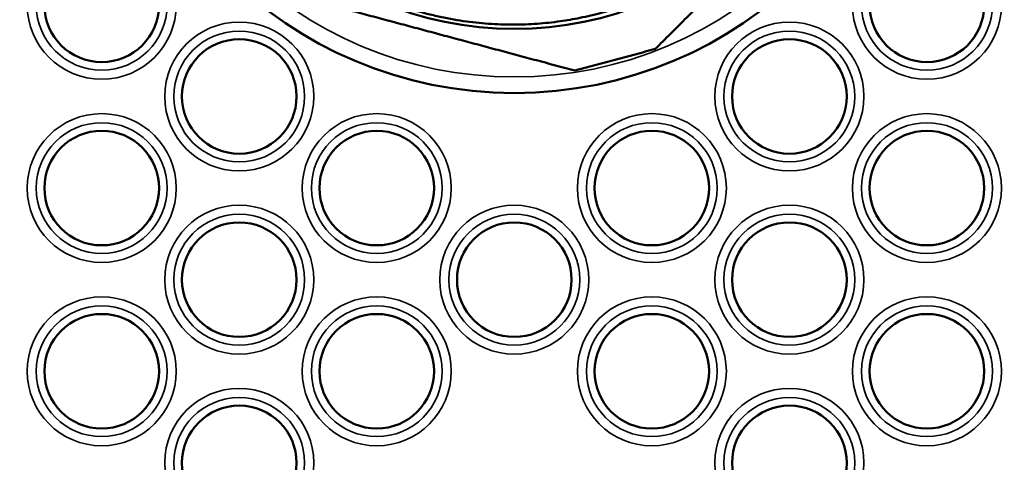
# Model space of a CAD drawing. Header units: millimetres. Extents: x 38 to 2514, y 38 to 1622.
# Tile 138 of 244: x 1064 to 1085, y 1338 to 1348. Entities that reach past the tile are written whole.
import ezdxf

# ---------------------------------------------------------------- set-up
doc = ezdxf.new("R2010")
doc.units = ezdxf.units.MM
doc.header["$LTSCALE"] = 7.692308
doc.layers.add('Visible (ISO)', color=7, linetype='Continuous', lineweight=50)
doc.layers.add('Visible Narrow (ISO)', color=7, linetype='Continuous', lineweight=35)

msp = doc.modelspace()

# ---------------------------------------------------------------- linework, layer by layer
at = {"layer": 'Visible (ISO)'}
for centre, radius in [((1074.615, 1329.981), 48), ((1074.615, 1329.981), 47.5), ((1074.615, 1329.981), 47.194), ((1074.615, 1354.981), 8.925), ((1074.615, 1354.981), 7.525), ((1065.615, 1347.981), 1.25), ((1083.615, 1347.981), 1.25), ((1068.615, 1345.981), 1.25), ((1080.615, 1345.981), 1.25), ((1065.615, 1343.981), 1.25), ((1071.615, 1343.981), 1.25), ((1077.615, 1343.981), 1.25), ((1083.615, 1343.981), 1.25), ((1068.615, 1341.981), 1.25), ((1074.615, 1341.981), 1.25), ((1080.615, 1341.981), 1.25), ((1065.615, 1339.981), 1.25), ((1071.615, 1339.981), 1.25), ((1077.615, 1339.981), 1.25), ((1083.615, 1339.981), 1.25), ((1068.615, 1337.981), 1.25), ((1080.615, 1337.981), 1.25)]:
    msp.add_circle(centre, radius, dxfattribs=at)
for radius, start, end in [(60, 15.31951, 164.68049), (58.5, 15.59778, 164.40221), (58.5, 15.59778, 164.40221), (58, 15.28095, 164.71908)]:
    msp.add_arc((1074.615, 1329.981), radius, start, end, dxfattribs=at)
for points, weights in [([(1077.69, 1347.018), (1080.134, 1349.462), (1082.578, 1351.906)], [1.40472328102, 1.53628860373, 1.40472328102]), ([(1075.934, 1346.547), (1072.595, 1347.442), (1069.257, 1348.336)], [1.40472328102, 1.53628860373, 1.40472328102]), ([(1077.69, 1347.018), (1076.812, 1346.783), (1075.934, 1346.547)], [1.38849869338, 1.39644492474, 1.38849869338])]:
    msp.add_rational_spline(points, weights, degree=2, dxfattribs=at)
msp.add_open_spline([(1069.339, 1349.704), (1069.488, 1349.556), (1069.644, 1349.415), (1069.805, 1349.28), (1069.966, 1349.146), (1070.132, 1349.018), (1070.304, 1348.898), (1070.359, 1348.86), (1070.414, 1348.822), (1070.47, 1348.785), (1070.607, 1348.695), (1070.746, 1348.609), (1070.888, 1348.528), (1071.031, 1348.447), (1071.176, 1348.37), (1071.324, 1348.298), (1071.465, 1348.23), (1071.607, 1348.166), (1071.753, 1348.106), (1071.929, 1348.034), (1072.11, 1347.968), (1072.292, 1347.909), (1072.476, 1347.85), (1072.661, 1347.798), (1072.849, 1347.753), (1072.949, 1347.729), (1073.05, 1347.707), (1073.151, 1347.687), (1073.2, 1347.678), (1073.25, 1347.669), (1073.299, 1347.66), (1073.48, 1347.628), (1073.662, 1347.604), (1073.845, 1347.586), (1074.028, 1347.568), (1074.211, 1347.556), (1074.395, 1347.552), (1074.464, 1347.55), (1074.534, 1347.549), (1074.604, 1347.55), (1074.774, 1347.55), (1074.944, 1347.557), (1075.113, 1347.569), (1075.282, 1347.581), (1075.451, 1347.599), (1075.619, 1347.623), (1075.761, 1347.643), (1075.903, 1347.668), (1076.044, 1347.696), (1076.207, 1347.729), (1076.369, 1347.767), (1076.529, 1347.811), (1076.712, 1347.861), (1076.893, 1347.918), (1077.072, 1347.982), (1077.193, 1348.025), (1077.314, 1348.072), (1077.433, 1348.122), (1077.581, 1348.183), (1077.726, 1348.249), (1077.87, 1348.32), (1078.017, 1348.393), (1078.163, 1348.472), (1078.305, 1348.554), (1078.448, 1348.637), (1078.587, 1348.725), (1078.724, 1348.817), (1078.897, 1348.934), (1079.066, 1349.058), (1079.228, 1349.189), (1079.28, 1349.231), (1079.332, 1349.274), (1079.383, 1349.317), (1079.544, 1349.454), (1079.699, 1349.598), (1079.848, 1349.748)], degree=3, knots=[0, 0, 0, 0, 0.05386, 0.05386, 0.05386, 0.10772, 0.10772, 0.10772, 0.125, 0.125, 0.125, 0.16722, 0.16722, 0.16722, 0.209636, 0.209636, 0.209636, 0.25, 0.25, 0.25, 0.299235, 0.299235, 0.299235, 0.348627, 0.348627, 0.348627, 0.375, 0.375, 0.375, 0.387869, 0.387869, 0.387869, 0.434909, 0.434909, 0.434909, 0.482058, 0.482058, 0.482058, 0.5, 0.5, 0.5, 0.543841, 0.543841, 0.543841, 0.587763, 0.587763, 0.587763, 0.625, 0.625, 0.625, 0.667952, 0.667952, 0.667952, 0.7168, 0.7168, 0.7168, 0.75, 0.75, 0.75, 0.790904, 0.790904, 0.790904, 0.832952, 0.832952, 0.832952, 0.875, 0.875, 0.875, 0.928543, 0.928543, 0.928543, 0.94566, 0.94566, 0.94566, 1, 1, 1, 1], dxfattribs=at)
at = {"layer": 'Visible Narrow (ISO)'}
for centre, radius in [((1074.615, 1329.981), 47.194), ((1074.615, 1329.981), 47.085), ((1074.615, 1329.981), 46.585), ((1074.615, 1354.981), 8.575), ((1065.615, 1347.981), 1.625), ((1083.615, 1347.981), 1.625), ((1065.615, 1347.981), 1.427), ((1083.615, 1347.981), 1.427), ((1068.615, 1345.981), 1.625), ((1080.615, 1345.981), 1.625), ((1068.615, 1345.981), 1.427), ((1080.615, 1345.981), 1.427), ((1065.615, 1343.981), 1.625), ((1071.615, 1343.981), 1.625), ((1077.615, 1343.981), 1.625), ((1083.615, 1343.981), 1.625), ((1065.615, 1343.981), 1.427), ((1071.615, 1343.981), 1.427), ((1077.615, 1343.981), 1.427), ((1083.615, 1343.981), 1.427), ((1068.615, 1341.981), 1.625), ((1074.615, 1341.981), 1.625), ((1080.615, 1341.981), 1.625), ((1068.615, 1341.981), 1.427), ((1074.615, 1341.981), 1.427), ((1080.615, 1341.981), 1.427), ((1065.615, 1339.981), 1.625), ((1071.615, 1339.981), 1.625), ((1077.615, 1339.981), 1.625), ((1083.615, 1339.981), 1.625), ((1065.615, 1339.981), 1.427), ((1071.615, 1339.981), 1.427), ((1077.615, 1339.981), 1.427), ((1083.615, 1339.981), 1.427), ((1068.615, 1337.981), 1.625), ((1080.615, 1337.981), 1.625), ((1068.615, 1337.981), 1.427), ((1080.615, 1337.981), 1.427)]:
    msp.add_circle(centre, radius, dxfattribs=at)
msp.add_arc((1074.615, 1329.981), 60.6, 15.19565, 164.80435, dxfattribs=at)

doc.saveas('drawing.dxf')
